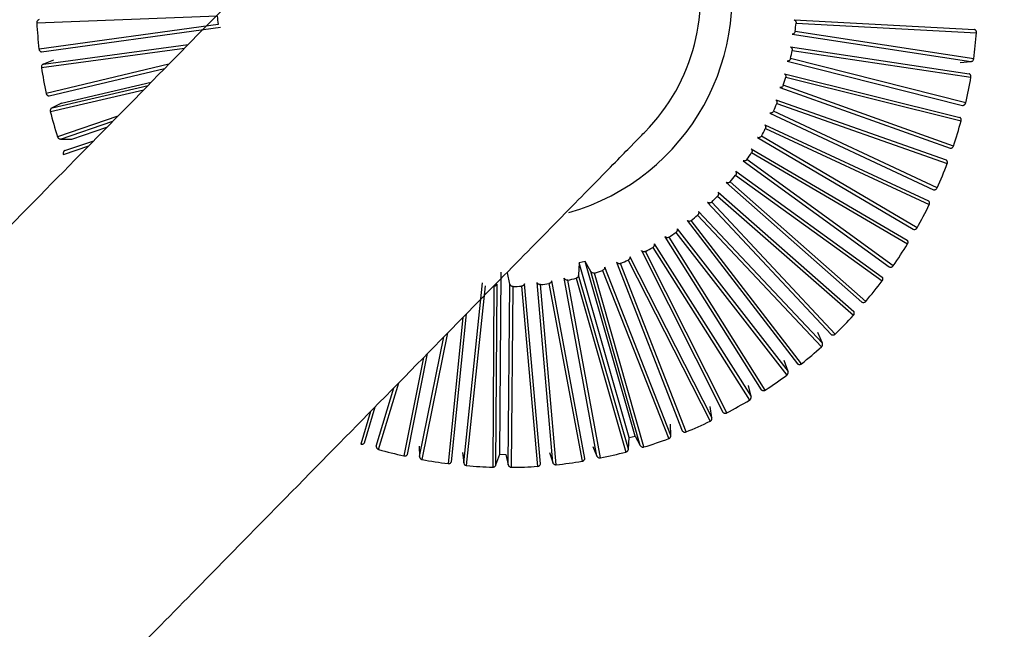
# Model space of a CAD drawing. Header units: millimetres. Extents: x 142 to 1148, y 353 to 845.
# Tile 115 of 139: x 733.964 to 735.49, y 805.04 to 805.984. Entities that reach past the tile are written whole.
import ezdxf

# ---------------------------------------------------------------- set-up
doc = ezdxf.new("R2010")
doc.units = ezdxf.units.MM

msp = doc.modelspace()

# ---------------------------------------------------------------- linework, layer by layer
at = {"color": 7, "linetype": 'Continuous', "lineweight": 25}
for p, q in [((733.9905, 805.979), (734.2704, 805.9898)), ((735.1643, 805.9839), (735.444, 805.9689)), ((734.2715, 805.9768), (733.994, 805.9385)), ((733.998, 805.9342), (734.2755, 805.9724)), ((735.1674, 805.9788), (735.4471, 805.9639)), ((735.1614, 805.9615), (735.4382, 805.9192)), ((735.4429, 805.9235), (735.166, 805.9659)), ((735.1588, 805.9418), (735.4358, 805.9003)), ((735.4303, 805.8552), (735.1588, 805.9237)), ((735.1614, 805.9364), (735.4385, 805.895)), ((734.0162, 805.9211), (734.001, 805.9154)), ((735.1538, 805.9198), (735.4253, 805.8513)), ((735.422, 805.9179), (735.4382, 805.9192)), ((735.1493, 805.9004), (735.4211, 805.8327)), ((735.1514, 805.8948), (735.4233, 805.8272)), ((734.0288, 805.8547), (734.168, 805.8874)), ((735.1422, 805.879), (735.4061, 805.785)), ((735.4114, 805.7883), (735.1476, 805.8824)), ((734.0288, 805.8547), (734.0142, 805.8476)), ((735.1359, 805.8601), (735.4001, 805.7669)), ((735.1375, 805.8543), (735.4017, 805.7612)), ((735.1268, 805.8394), (735.3805, 805.7207)), ((735.3862, 805.7236), (735.1325, 805.8423)), ((735.1188, 805.8212), (735.3729, 805.7033)), ((735.1198, 805.8153), (735.3739, 805.6975)), ((735.1078, 805.8015), (735.349, 805.6593)), ((735.3549, 805.6615), (735.1137, 805.8038)), ((734.0274, 805.7992), (734.0451, 805.7991)), ((735.098, 805.7841), (735.3398, 805.6426)), ((735.0985, 805.7782), (735.3403, 805.6367)), ((735.0852, 805.7656), (735.3118, 805.601)), ((735.3179, 805.6027), (735.0913, 805.7673)), ((735.0737, 805.7432), (735.301, 805.5795)), ((735.0738, 805.7492), (735.3011, 805.5854)), ((735.0593, 805.7319), (735.2693, 805.5466)), ((735.2755, 805.5477), (735.0655, 805.7331)), ((735.0457, 805.7108), (735.2564, 805.5262)), ((735.0464, 805.7167), (735.257, 805.532)), ((735.0303, 805.7009), (735.2217, 805.4965)), ((735.228, 805.497), (735.0366, 805.7015)), ((735.0148, 805.6812), (735.207, 805.4774)), ((735.0161, 805.687), (735.2082, 805.4831)), ((734.9985, 805.6728), (735.1696, 805.4511)), ((735.176, 805.451), (735.0049, 805.6728)), ((734.9642, 805.6479), (735.1135, 805.4109)), ((735.1197, 805.4102), (734.9705, 805.6472)), ((734.9812, 805.6546), (735.1531, 805.4335)), ((734.983, 805.6603), (735.1549, 805.4391)), ((734.9476, 805.6369), (735.0976, 805.4003)), ((734.91, 805.6169), (735.0369, 805.3672)), ((734.9276, 805.6263), (735.0537, 805.3762)), ((735.0599, 805.3749), (734.9339, 805.625)), ((734.9452, 805.6314), (735.0953, 805.3949)), ((734.8313, 805.6075), (734.8302, 805.5881)), ((734.8406, 805.6096), (734.8313, 805.6075)), ((734.9085, 805.3366), (734.8313, 805.6075)), ((734.8493, 805.594), (734.8406, 805.6096)), ((734.9179, 805.3388), (734.8406, 805.6096)), ((734.8892, 805.6082), (734.991, 805.3473)), ((734.997, 805.3455), (734.8953, 805.6064)), ((734.9072, 805.6117), (735.0342, 805.362)), ((734.7081, 805.311), (734.7103, 805.5927)), ((734.7238, 805.5746), (734.7199, 805.5921)), ((734.9075, 805.3189), (734.8302, 805.5881)), ((734.9257, 805.3245), (734.8493, 805.594)), ((734.9316, 805.3221), (734.8551, 805.5916)), ((734.8675, 805.5957), (734.9701, 805.335)), ((734.9734, 805.34), (734.8708, 805.6006)), ((734.6522, 805.2977), (734.6814, 805.5762)), ((734.6568, 805.2933), (734.686, 805.5718)), ((734.6989, 805.5711), (734.6974, 805.2909)), ((734.7022, 805.2943), (734.7039, 805.5744)), ((734.7213, 805.2946), (734.7238, 805.5746)), ((734.7262, 805.2906), (734.7288, 805.5707)), ((734.7418, 805.5712), (734.7668, 805.2921)), ((734.7713, 805.2959), (734.7464, 805.575)), ((734.7903, 805.2981), (734.7662, 805.5771)), ((734.7955, 805.2946), (734.7715, 805.5736)), ((734.7844, 805.5753), (734.8359, 805.3)), ((734.84, 805.3042), (734.7886, 805.5796)), ((734.8586, 805.3081), (734.8081, 805.5836)), ((734.8642, 805.3051), (734.8138, 805.5806)), ((734.8264, 805.5835), (734.9038, 805.3143)), ((735.2082, 805.4831), (735.2009, 805.4993)), ((735.1549, 805.4391), (735.1492, 805.4559)), ((735.0976, 805.4003), (735.0935, 805.4176)), ((735.0369, 805.3672), (735.0345, 805.3848)), ((734.9734, 805.34), (734.9727, 805.3577)), ((734.9075, 805.3189), (734.9085, 805.3366)), ((734.9085, 805.3366), (734.9179, 805.3388)), ((734.9179, 805.3388), (734.9257, 805.3245)), ((734.5834, 805.3236), (734.5838, 805.3073)), ((734.6502, 805.3138), (734.6522, 805.2977)), ((734.7852, 805.3135), (734.7903, 805.2981)), ((734.8522, 805.323), (734.8586, 805.3081)), ((734.7022, 805.2943), (734.7081, 805.311)), ((734.7081, 805.311), (734.7177, 805.3104)), ((734.7177, 805.3104), (734.7213, 805.2946))]:
    msp.add_line(p, q, dxfattribs=at)
at = {"color": 8, "linetype": 'Continuous', "lineweight": 25}
for p, q in [((733.9978, 805.9099), (734.2194, 805.9397)), ((734.001, 805.9154), (734.2251, 805.9455)), ((734.195, 805.9149), (734.0051, 805.8699)), ((734.0095, 805.866), (734.1886, 805.9083)), ((734.0142, 805.8476), (734.163, 805.8822)), ((734.0116, 805.8419), (734.1564, 805.8756)), ((734.1161, 805.8345), (734.0226, 805.8027)), ((734.0274, 805.7992), (734.1085, 805.8268)), ((734.0451, 805.7991), (734.0993, 805.8174)), ((734.0318, 805.7754), (734.071, 805.7886)), ((734.0339, 805.7813), (734.0787, 805.7964)), ((734.6333, 805.2992), (734.6565, 805.5285)), ((734.651, 805.5229), (734.6281, 805.2963)), ((734.5879, 805.3025), (734.6277, 805.4991)), ((734.5838, 805.3073), (734.6213, 805.4926)), ((734.5651, 805.3106), (734.5962, 805.467)), ((734.5899, 805.4607), (734.5597, 805.3083)), ((734.5202, 805.3183), (734.5517, 805.4217)), ((734.5166, 805.3235), (734.5441, 805.414)), ((734.5078, 805.377), (734.4927, 805.3267)), ((734.4983, 805.3285), (734.5151, 805.3845))]:
    msp.add_line(p, q, dxfattribs=at)
at = {"color": 7, "linetype": 'Continuous', "lineweight": 25}
for radius, start, end in [(7.5, 227.81244, 104.54504), (4.5, 234.1499, 104.545), (2.1, 284.545, 104.545), (2.1, 104.545, 217.2302), (0.3488, 285.9723, 105.9185), (0.3, 315.5182, 135.5463), (0.45, 183.9292, 185.5838), (0.73, 183.2641, 186.4572), (0.45, 353.0201, 354.6747), (0.73, 352.355, 355.5481), (0.45, 347.5656, 349.2201), (0.73, 188.7187, 191.9118), (0.45, 342.111, 343.7656), (0.73, 346.9005, 350.0936), (0.45, 336.6565, 338.311), (0.73, 194.1732, 197.3663), (0.45, 331.2019, 332.8565), (0.73, 341.4459, 344.639), (0.45, 325.7474, 327.4019), (0.73, 335.9914, 339.1845), (0.45, 320.2928, 321.9474), (0.45, 314.8383, 316.4928), (0.73, 330.5369, 333.7299), (0.45, 309.3837, 311.0383), (0.45, 303.9292, 305.5838), (0.73, 325.0823, 328.2754), (0.45, 298.4747, 300.1292), (0.45, 293.0201, 294.6747), (0.45, 287.5656, 289.2201), (0.45, 271.2019, 272.8565), (0.45, 276.6565, 278.311), (0.45, 282.111, 283.7656), (0.73, 319.6278, 322.8209), (0.73, 314.1732, 317.3663), (0.73, 308.7187, 311.9118), (0.73, 303.2641, 306.4572), (0.73, 297.8096, 301.0027), (0.73, 292.355, 295.5481), (0.73, 286.9005, 290.0936), (0.73, 254.1732, 257.3663), (0.73, 281.4459, 284.639), (0.73, 259.6278, 262.8209), (0.73, 275.9914, 279.1845), (0.73, 265.0823, 268.2754), (0.73, 270.5369, 273.7299)]:
    msp.add_arc((734.7193, 806.0206), radius, start, end, dxfattribs=at)
for points, knots in [([(735.2699, 803.8986), (735.4381, 803.9551), (735.7699, 804.0665), (736.1877, 804.3689), (736.5077, 804.7249), (736.7224, 805.0996), (736.8463, 805.4536), (736.9027, 805.7638), (736.9159, 806.0279), (736.9014, 806.2742), (736.8567, 806.5352), (736.7632, 806.8378), (736.5956, 807.1796), (736.3771, 807.4698), (736.1424, 807.695), (735.9266, 807.8575), (735.6788, 807.9989), (735.4027, 808.1109), (735.1044, 808.1864), (734.7927, 808.2186), (734.4767, 808.209), (734.2712, 808.1647), (734.1688, 808.1426)], [0, 0, 0, 0, 0.077016, 0.151895, 0.221771, 0.284519, 0.338925, 0.384569, 0.421575, 0.453984, 0.491985, 0.5368, 0.591672, 0.657215, 0.694001, 0.73326, 0.77474, 0.818085, 0.862838, 0.908466, 0.954385, 1, 1, 1, 1]), ([(734.1688, 808.1426), (734.0428, 808.1027), (733.7833, 808.0207), (733.4247, 807.8056), (733.1051, 807.5246), (732.8504, 807.1909), (732.6728, 806.8367), (732.5702, 806.4943), (732.5257, 806.1761), (732.5254, 805.8549), (732.5773, 805.4952), (732.722, 805.0957), (732.8631, 804.8083), (732.9808, 804.6875), (732.9853, 804.683)], [0, 0, 0, 0, 0.091505, 0.188393, 0.287646, 0.38548, 0.477876, 0.561178, 0.63253, 0.700163, 0.783719, 0.882963, 0.995612, 1, 1, 1, 1]), ([(734.2924, 807.6661), (734.3662, 807.6822), (734.5234, 807.7166), (734.7814, 807.7263), (735.0695, 807.6937), (735.3215, 807.617), (735.5264, 807.5203), (735.7383, 807.3917), (735.9871, 807.1766), (736.2261, 806.844), (736.3819, 806.452), (736.4364, 806.0336), (736.3892, 805.6268), (736.2565, 805.2632), (736.064, 804.9621), (735.8388, 804.7288), (735.6028, 804.5602), (735.3726, 804.4433), (735.2186, 804.3969), (735.1463, 804.3751)], [0, 0, 0, 0, 0.04242, 0.090412, 0.14449, 0.204951, 0.237611, 0.271801, 0.344211, 0.420948, 0.500046, 0.579144, 0.655881, 0.728291, 0.795049, 0.85551, 0.909588, 0.95758, 1, 1, 1, 1]), ([(734.5053, 806.2308), (734.5011, 806.2265), (734.4931, 806.2184), (734.4324, 806.1566), (734.3483, 806.0709), (734.2375, 805.9581), (734.1056, 805.8238), (733.9604, 805.676), (733.8278, 805.5409), (733.6981, 805.4089), (733.5497, 805.2577), (733.3558, 805.0604), (733.1048, 804.8048), (732.806, 804.5005), (732.5808, 804.2711), (732.4677, 804.156)], [0, 0, 0, 0, 0.096948, 0.186023, 0.26722, 0.340537, 0.426019, 0.497494, 0.554957, 0.600772, 0.655594, 0.724225, 0.80666, 0.902894, 1, 1, 1, 1]), ([(733.9942, 805.9841), (733.9937, 805.9839), (733.9929, 805.9836), (733.9918, 805.9827), (733.9911, 805.9818), (733.9906, 805.9805), (733.9905, 805.9796), (733.9905, 805.979)], [0, 0, 0, 0, 0.2507685, 0.3748195, 0.6228868, 0.7452328, 1, 1, 1, 1]), ([(735.1643, 805.9839), (735.1645, 805.9838), (735.165, 805.9836), (735.1657, 805.9831), (735.1663, 805.9825), (735.1668, 805.9818), (735.1671, 805.981), (735.1674, 805.98), (735.1674, 805.9793), (735.1674, 805.9788)], [0, 0, 0, 0, 0.131831, 0.263666, 0.394792, 0.525148, 0.654808, 0.783916, 1, 1, 1, 1]), ([(735.4471, 805.9639), (735.4471, 805.9642), (735.4472, 805.9648), (735.447, 805.9656), (735.4467, 805.9664), (735.4463, 805.9671), (735.4458, 805.9677), (735.4451, 805.9684), (735.4444, 805.9687), (735.444, 805.9689)], [0, 0, 0, 0, 0.130513, 0.260922, 0.391328, 0.521729, 0.652126, 0.782518, 1, 1, 1, 1]), ([(735.166, 805.9659), (735.1659, 805.9654), (735.1656, 805.9643), (735.1648, 805.9631), (735.1639, 805.9624), (735.1632, 805.962), (735.1624, 805.9617), (735.1617, 805.9616), (735.1614, 805.9615)], [0, 0, 0, 0, 0.242288, 0.484535, 0.604969, 0.725398, 0.845823, 1, 1, 1, 1]), ([(733.994, 805.9385), (733.9941, 805.938), (733.9943, 805.9371), (733.9948, 805.9362), (733.9954, 805.9356), (733.996, 805.935), (733.9968, 805.9345), (733.9975, 805.9343), (733.998, 805.9342)], [0, 0, 0, 0, 0.264125, 0.394754, 0.525379, 0.655999, 0.786613, 1, 1, 1, 1]), ([(735.1588, 805.9418), (735.159, 805.9417), (735.1595, 805.9414), (735.1601, 805.9408), (735.1607, 805.9401), (735.1611, 805.9394), (735.1613, 805.9386), (735.1615, 805.9376), (735.1614, 805.9369), (735.1614, 805.9364)], [0, 0, 0, 0, 0.131831, 0.263666, 0.394792, 0.525148, 0.654808, 0.783916, 1, 1, 1, 1]), ([(735.1588, 805.9237), (735.1586, 805.9232), (735.1583, 805.9221), (735.1573, 805.9211), (735.1564, 805.9204), (735.1556, 805.9201), (735.1548, 805.9198), (735.1541, 805.9198), (735.1538, 805.9198)], [0, 0, 0, 0, 0.242288, 0.484535, 0.604969, 0.725398, 0.845823, 1, 1, 1, 1]), ([(735.4382, 805.9192), (735.4388, 805.9193), (735.4397, 805.9194), (735.4409, 805.9201), (735.4417, 805.9209), (735.4425, 805.9221), (735.4427, 805.9229), (735.4429, 805.9235)], [0, 0, 0, 0, 0.250768, 0.374819, 0.622887, 0.745233, 1, 1, 1, 1]), ([(734.001, 805.9154), (734.0005, 805.9151), (733.9997, 805.9148), (733.9987, 805.9137), (733.9981, 805.9128), (733.9978, 805.9117), (733.9977, 805.9108), (733.9977, 805.9102), (733.9978, 805.9099)], [0, 0, 0, 0, 0.25052, 0.374449, 0.622271, 0.744496, 0.870259, 1, 1, 1, 1]), ([(735.1493, 805.9004), (735.1495, 805.9002), (735.15, 805.8999), (735.1506, 805.8993), (735.151, 805.8986), (735.1513, 805.8978), (735.1515, 805.897), (735.1516, 805.896), (735.1515, 805.8952), (735.1514, 805.8948)], [0, 0, 0, 0, 0.131831, 0.263666, 0.394792, 0.525148, 0.654808, 0.783916, 1, 1, 1, 1]), ([(735.4385, 805.895), (735.4385, 805.8956), (735.4386, 805.8964), (735.4383, 805.8975), (735.438, 805.8982), (735.4375, 805.8989), (735.4368, 805.8997), (735.4362, 805.9001), (735.4358, 805.9003)], [0, 0, 0, 0, 0.264125, 0.394754, 0.525379, 0.655999, 0.786613, 1, 1, 1, 1]), ([(735.1476, 805.8824), (735.1474, 805.8819), (735.1469, 805.8808), (735.1459, 805.8799), (735.1449, 805.8793), (735.1441, 805.8791), (735.1432, 805.8789), (735.1426, 805.8789), (735.1422, 805.879)], [0, 0, 0, 0, 0.242288, 0.484535, 0.604969, 0.725398, 0.845823, 1, 1, 1, 1]), ([(734.0051, 805.8699), (734.0052, 805.8694), (734.0055, 805.8686), (734.0061, 805.8677), (734.0067, 805.8671), (734.0074, 805.8666), (734.0083, 805.8662), (734.009, 805.8661), (734.0095, 805.866)], [0, 0, 0, 0, 0.264125, 0.394754, 0.525379, 0.655998, 0.786613, 1, 1, 1, 1]), ([(734.0142, 805.8476), (734.0137, 805.8473), (734.013, 805.8468), (734.0121, 805.8457), (734.0116, 805.8447), (734.0113, 805.8433), (734.0115, 805.8424), (734.0116, 805.8419)], [0, 0, 0, 0, 0.250768, 0.37482, 0.622887, 0.745233, 1, 1, 1, 1]), ([(735.1359, 805.8601), (735.1361, 805.8599), (735.1366, 805.8595), (735.1371, 805.8588), (735.1375, 805.8581), (735.1377, 805.8573), (735.1378, 805.8565), (735.1378, 805.8554), (735.1376, 805.8547), (735.1375, 805.8543)], [0, 0, 0, 0, 0.131831, 0.263666, 0.394792, 0.525148, 0.654808, 0.783916, 1, 1, 1, 1]), ([(735.4253, 805.8513), (735.4259, 805.8513), (735.4268, 805.8514), (735.4281, 805.852), (735.429, 805.8527), (735.4297, 805.8536), (735.4301, 805.8543), (735.4303, 805.8549), (735.4303, 805.8552)], [0, 0, 0, 0, 0.25052, 0.374449, 0.622271, 0.744496, 0.870259, 1, 1, 1, 1]), ([(735.1325, 805.8423), (735.1322, 805.8418), (735.1317, 805.8408), (735.1305, 805.84), (735.1295, 805.8395), (735.1287, 805.8393), (735.1278, 805.8393), (735.1272, 805.8393), (735.1268, 805.8394)], [0, 0, 0, 0, 0.242288, 0.484535, 0.604969, 0.725398, 0.845823, 1, 1, 1, 1]), ([(735.4233, 805.8272), (735.4233, 805.8275), (735.4234, 805.828), (735.4234, 805.8289), (735.4233, 805.8297), (735.4231, 805.8305), (735.4227, 805.8312), (735.4221, 805.832), (735.4215, 805.8325), (735.4211, 805.8327)], [0, 0, 0, 0, 0.130513, 0.260922, 0.391328, 0.521729, 0.652126, 0.782518, 1, 1, 1, 1]), ([(735.1188, 805.8212), (735.119, 805.821), (735.1194, 805.8206), (735.1198, 805.8198), (735.1201, 805.8191), (735.1203, 805.8183), (735.1203, 805.8174), (735.1202, 805.8164), (735.12, 805.8157), (735.1198, 805.8153)], [0, 0, 0, 0, 0.131831, 0.263666, 0.394792, 0.525148, 0.654808, 0.783916, 1, 1, 1, 1]), ([(732.8957, 803.7356), (733.0088, 803.8507), (733.234, 804.08), (733.5329, 804.3844), (733.7839, 804.64), (733.9778, 804.8373), (734.1262, 804.9885), (734.2559, 805.1205), (734.3885, 805.2556), (734.5337, 805.4034), (734.6656, 805.5377), (734.7764, 805.6505), (734.8605, 805.7361), (734.9212, 805.7979), (734.9292, 805.8061), (734.9334, 805.8104)], [0, 0, 0, 0, 0.097106, 0.19334, 0.275775, 0.344406, 0.399228, 0.445043, 0.502506, 0.573981, 0.659463, 0.73278, 0.813977, 0.903052, 1, 1, 1, 1]), ([(734.0226, 805.8027), (734.0228, 805.8022), (734.0232, 805.8014), (734.0239, 805.8006), (734.0245, 805.8001), (734.0253, 805.7997), (734.0262, 805.7993), (734.0269, 805.7993), (734.0274, 805.7992)], [0, 0, 0, 0, 0.264125, 0.394754, 0.525379, 0.655999, 0.786613, 1, 1, 1, 1]), ([(735.1137, 805.8038), (735.1134, 805.8034), (735.1127, 805.8024), (735.1115, 805.8017), (735.1105, 805.8014), (735.1096, 805.8012), (735.1087, 805.8012), (735.1081, 805.8014), (735.1078, 805.8015)], [0, 0, 0, 0, 0.242288, 0.484535, 0.604969, 0.725398, 0.845823, 1, 1, 1, 1]), ([(735.4061, 805.785), (735.4066, 805.7849), (735.4075, 805.7849), (735.4088, 805.7854), (735.4098, 805.786), (735.4108, 805.787), (735.4112, 805.7878), (735.4114, 805.7883)], [0, 0, 0, 0, 0.250768, 0.374819, 0.622887, 0.745233, 1, 1, 1, 1]), ([(734.0339, 805.7813), (734.0334, 805.781), (734.0327, 805.7805), (734.0319, 805.7793), (734.0315, 805.7782), (734.0314, 805.7771), (734.0315, 805.7762), (734.0317, 805.7757), (734.0318, 805.7754)], [0, 0, 0, 0, 0.25052, 0.374449, 0.622271, 0.744496, 0.870259, 1, 1, 1, 1]), ([(735.098, 805.7841), (735.0982, 805.7839), (735.0985, 805.7834), (735.0989, 805.7827), (735.0991, 805.7819), (735.0992, 805.7811), (735.0992, 805.7802), (735.099, 805.7792), (735.0987, 805.7786), (735.0985, 805.7782)], [0, 0, 0, 0, 0.131831, 0.263666, 0.394792, 0.525148, 0.654808, 0.783916, 1, 1, 1, 1]), ([(735.0913, 805.7673), (735.0909, 805.7669), (735.0902, 805.766), (735.0889, 805.7654), (735.0879, 805.7652), (735.087, 805.7651), (735.0861, 805.7652), (735.0855, 805.7654), (735.0852, 805.7656)], [0, 0, 0, 0, 0.242288, 0.484535, 0.604969, 0.725398, 0.845823, 1, 1, 1, 1]), ([(735.4017, 805.7612), (735.4018, 805.7617), (735.4021, 805.7625), (735.402, 805.7636), (735.4018, 805.7645), (735.4015, 805.7652), (735.401, 805.7661), (735.4004, 805.7666), (735.4001, 805.7669)], [0, 0, 0, 0, 0.2641248, 0.3947538, 0.5253786, 0.6559985, 0.7866132, 1, 1, 1, 1]), ([(735.0738, 805.7492), (735.074, 805.749), (735.0743, 805.7485), (735.0746, 805.7477), (735.0747, 805.7469), (735.0748, 805.746), (735.0746, 805.7452), (735.0744, 805.7442), (735.0739, 805.7436), (735.0737, 805.7432)], [0, 0, 0, 0, 0.131831, 0.263666, 0.394792, 0.525148, 0.654808, 0.783916, 1, 1, 1, 1]), ([(735.0655, 805.7331), (735.0651, 805.7327), (735.0643, 805.7319), (735.063, 805.7314), (735.0619, 805.7313), (735.0611, 805.7313), (735.0602, 805.7315), (735.0596, 805.7318), (735.0593, 805.7319)], [0, 0, 0, 0, 0.242288, 0.4845355, 0.6049692, 0.7253982, 0.8458226, 1, 1, 1, 1]), ([(735.3805, 805.7207), (735.3811, 805.7207), (735.382, 805.7206), (735.3834, 805.7209), (735.3844, 805.7214), (735.3855, 805.7223), (735.3859, 805.7231), (735.3862, 805.7236)], [0, 0, 0, 0, 0.250768, 0.374819, 0.622887, 0.745233, 1, 1, 1, 1]), ([(735.0464, 805.7167), (735.0465, 805.7165), (735.0468, 805.716), (735.047, 805.7152), (735.0471, 805.7143), (735.047, 805.7135), (735.0469, 805.7127), (735.0465, 805.7117), (735.046, 805.7112), (735.0457, 805.7108)], [0, 0, 0, 0, 0.131831, 0.263666, 0.394792, 0.525148, 0.654808, 0.783916, 1, 1, 1, 1]), ([(735.0366, 805.7015), (735.0362, 805.7012), (735.0353, 805.7004), (735.034, 805.7001), (735.0329, 805.7), (735.032, 805.7002), (735.0312, 805.7004), (735.0306, 805.7007), (735.0303, 805.7009)], [0, 0, 0, 0, 0.242288, 0.484535, 0.604969, 0.725398, 0.845823, 1, 1, 1, 1]), ([(735.3739, 805.6975), (735.3741, 805.698), (735.3744, 805.6988), (735.3745, 805.6999), (735.3744, 805.7007), (735.3741, 805.7015), (735.3737, 805.7024), (735.3732, 805.703), (735.3729, 805.7033)], [0, 0, 0, 0, 0.264125, 0.394754, 0.525379, 0.655998, 0.786613, 1, 1, 1, 1]), ([(735.0161, 805.687), (735.0162, 805.6867), (735.0164, 805.6862), (735.0165, 805.6854), (735.0165, 805.6846), (735.0164, 805.6837), (735.0161, 805.6829), (735.0156, 805.682), (735.0151, 805.6815), (735.0148, 805.6812)], [0, 0, 0, 0, 0.131831, 0.263666, 0.394792, 0.525148, 0.654808, 0.783916, 1, 1, 1, 1]), ([(735.0049, 805.6728), (735.0044, 805.6725), (735.0035, 805.6719), (735.0021, 805.6716), (735.001, 805.6717), (735.0002, 805.6719), (734.9993, 805.6722), (734.9988, 805.6726), (734.9985, 805.6728)], [0, 0, 0, 0, 0.242288, 0.484535, 0.604969, 0.725398, 0.845823, 1, 1, 1, 1]), ([(734.9705, 805.6472), (734.97, 805.647), (734.969, 805.6464), (734.9676, 805.6463), (734.9665, 805.6465), (734.9657, 805.6468), (734.9649, 805.6472), (734.9645, 805.6476), (734.9642, 805.6479)], [0, 0, 0, 0, 0.242288, 0.484535, 0.604969, 0.725398, 0.845823, 1, 1, 1, 1]), ([(734.983, 805.6603), (734.9831, 805.66), (734.9832, 805.6595), (734.9833, 805.6587), (734.9832, 805.6578), (734.983, 805.657), (734.9827, 805.6563), (734.9821, 805.6554), (734.9815, 805.6549), (734.9812, 805.6546)], [0, 0, 0, 0, 0.131831, 0.263666, 0.394792, 0.525148, 0.654808, 0.783916, 1, 1, 1, 1]), ([(735.349, 805.6593), (735.3496, 805.6591), (735.3504, 805.659), (735.3519, 805.6591), (735.3529, 805.6595), (735.3538, 805.6602), (735.3545, 805.6608), (735.3548, 805.6613), (735.3549, 805.6615)], [0, 0, 0, 0, 0.25052, 0.374449, 0.622271, 0.744496, 0.870259, 1, 1, 1, 1]), ([(734.9476, 805.6369), (734.9476, 805.6366), (734.9477, 805.6361), (734.9477, 805.6352), (734.9475, 805.6344), (734.9473, 805.6336), (734.9468, 805.6329), (734.9462, 805.6321), (734.9456, 805.6317), (734.9452, 805.6314)], [0, 0, 0, 0, 0.131831, 0.263666, 0.394792, 0.525148, 0.654808, 0.783916, 1, 1, 1, 1]), ([(735.3403, 805.6367), (735.3405, 805.6372), (735.3409, 805.638), (735.341, 805.6391), (735.341, 805.6399), (735.3408, 805.6407), (735.3405, 805.6417), (735.3401, 805.6423), (735.3398, 805.6426)], [0, 0, 0, 0, 0.264125, 0.394754, 0.525379, 0.655998, 0.786613, 1, 1, 1, 1]), ([(734.91, 805.6169), (734.9101, 805.6166), (734.9101, 805.6161), (734.91, 805.6152), (734.9098, 805.6144), (734.9094, 805.6137), (734.909, 805.613), (734.9082, 805.6123), (734.9076, 805.6119), (734.9072, 805.6117)], [0, 0, 0, 0, 0.131831, 0.263666, 0.394792, 0.525148, 0.654808, 0.783916, 1, 1, 1, 1]), ([(734.9339, 805.625), (734.9334, 805.6248), (734.9323, 805.6244), (734.9309, 805.6244), (734.9298, 805.6247), (734.9291, 805.6251), (734.9283, 805.6255), (734.9279, 805.626), (734.9276, 805.6263)], [0, 0, 0, 0, 0.242288, 0.484535, 0.604969, 0.725398, 0.845823, 1, 1, 1, 1]), ([(734.8953, 805.6064), (734.8948, 805.6063), (734.8937, 805.6059), (734.8923, 805.6061), (734.8913, 805.6065), (734.8905, 805.6069), (734.8898, 805.6075), (734.8894, 805.608), (734.8892, 805.6082)], [0, 0, 0, 0, 0.242288, 0.484535, 0.604969, 0.725398, 0.845823, 1, 1, 1, 1]), ([(735.3118, 805.601), (735.3124, 805.6009), (735.3132, 805.6006), (735.3146, 805.6006), (735.3157, 805.6009), (735.3167, 805.6015), (735.3174, 805.6021), (735.3177, 805.6025), (735.3179, 805.6027)], [0, 0, 0, 0, 0.25052, 0.374449, 0.622271, 0.744496, 0.870259, 1, 1, 1, 1]), ([(734.8302, 805.5881), (734.8302, 805.5879), (734.8301, 805.5873), (734.8299, 805.5865), (734.8295, 805.5857), (734.829, 805.5851), (734.8284, 805.5845), (734.8276, 805.5839), (734.8269, 805.5837), (734.8264, 805.5835)], [0, 0, 0, 0, 0.131831, 0.263666, 0.394792, 0.525148, 0.654808, 0.783916, 1, 1, 1, 1]), ([(734.8551, 805.5916), (734.8546, 805.5915), (734.8535, 805.5912), (734.8521, 805.5915), (734.8511, 805.592), (734.8504, 805.5925), (734.8498, 805.5931), (734.8494, 805.5937), (734.8493, 805.594)], [0, 0, 0, 0, 0.242288, 0.484535, 0.604969, 0.725398, 0.845822, 1, 1, 1, 1]), ([(734.8708, 805.6006), (734.8708, 805.6003), (734.8708, 805.5998), (734.8706, 805.599), (734.8703, 805.5982), (734.8699, 805.5975), (734.8694, 805.5968), (734.8686, 805.5962), (734.8679, 805.5959), (734.8675, 805.5957)], [0, 0, 0, 0, 0.131831, 0.263666, 0.394792, 0.525148, 0.654808, 0.783916, 1, 1, 1, 1]), ([(734.7039, 805.5744), (734.7038, 805.5742), (734.7036, 805.5736), (734.7031, 805.5729), (734.7025, 805.5723), (734.7018, 805.5718), (734.7011, 805.5714), (734.7001, 805.5711), (734.6994, 805.5711), (734.6989, 805.5711)], [0, 0, 0, 0, 0.131831, 0.263666, 0.394792, 0.525148, 0.654808, 0.783916, 1, 1, 1, 1]), ([(734.7288, 805.5707), (734.7282, 805.5707), (734.7271, 805.5708), (734.7259, 805.5715), (734.725, 805.5723), (734.7245, 805.5729), (734.7241, 805.5737), (734.7239, 805.5743), (734.7238, 805.5746)], [0, 0, 0, 0, 0.242288, 0.484535, 0.604969, 0.725398, 0.845823, 1, 1, 1, 1]), ([(734.7464, 805.575), (734.7463, 805.5747), (734.7461, 805.5742), (734.7457, 805.5734), (734.7452, 805.5728), (734.7446, 805.5722), (734.7439, 805.5717), (734.743, 805.5713), (734.7422, 805.5712), (734.7418, 805.5712)], [0, 0, 0, 0, 0.131831, 0.263666, 0.394792, 0.525148, 0.654808, 0.783916, 1, 1, 1, 1]), ([(734.7715, 805.5736), (734.7709, 805.5736), (734.7698, 805.5736), (734.7685, 805.5742), (734.7676, 805.5748), (734.7671, 805.5754), (734.7665, 805.5762), (734.7663, 805.5768), (734.7662, 805.5771)], [0, 0, 0, 0, 0.242288, 0.484535, 0.604969, 0.725398, 0.845823, 1, 1, 1, 1]), ([(734.7886, 805.5796), (734.7885, 805.5793), (734.7884, 805.5787), (734.7881, 805.5779), (734.7876, 805.5772), (734.7871, 805.5766), (734.7864, 805.5761), (734.7856, 805.5756), (734.7848, 805.5754), (734.7844, 805.5753)], [0, 0, 0, 0, 0.131831, 0.263666, 0.394792, 0.525148, 0.654808, 0.783916, 1, 1, 1, 1]), ([(734.8138, 805.5806), (734.8132, 805.5806), (734.8121, 805.5804), (734.8107, 805.5809), (734.8098, 805.5814), (734.8092, 805.582), (734.8086, 805.5827), (734.8083, 805.5832), (734.8081, 805.5836)], [0, 0, 0, 0, 0.242288, 0.484535, 0.604969, 0.725398, 0.845823, 1, 1, 1, 1]), ([(735.301, 805.5795), (735.3011, 805.5797), (735.3014, 805.5801), (735.3017, 805.5809), (735.3019, 805.5817), (735.302, 805.5825), (735.3019, 805.5833), (735.3017, 805.5843), (735.3013, 805.585), (735.3011, 805.5854)], [0, 0, 0, 0, 0.130513, 0.260922, 0.391328, 0.521729, 0.652126, 0.782518, 1, 1, 1, 1]), ([(735.2693, 805.5466), (735.2698, 805.5464), (735.2706, 805.546), (735.272, 805.546), (735.2731, 805.5462), (735.2744, 805.5467), (735.2751, 805.5473), (735.2755, 805.5477)], [0, 0, 0, 0, 0.250768, 0.374819, 0.622887, 0.745233, 1, 1, 1, 1]), ([(735.2564, 805.5262), (735.2567, 805.5266), (735.2572, 805.5273), (735.2576, 805.5283), (735.2577, 805.5292), (735.2577, 805.53), (735.2576, 805.531), (735.2572, 805.5316), (735.257, 805.532)], [0, 0, 0, 0, 0.264125, 0.394754, 0.525379, 0.655998, 0.786613, 1, 1, 1, 1]), ([(735.2217, 805.4965), (735.2222, 805.4962), (735.223, 805.4958), (735.2244, 805.4956), (735.2255, 805.4957), (735.2266, 805.496), (735.2274, 805.4964), (735.2278, 805.4968), (735.228, 805.497)], [0, 0, 0, 0, 0.25052, 0.374449, 0.622271, 0.744496, 0.870259, 1, 1, 1, 1]), ([(735.207, 805.4774), (735.2073, 805.4778), (735.2079, 805.4784), (735.2084, 805.4794), (735.2086, 805.4802), (735.2086, 805.481), (735.2086, 805.482), (735.2083, 805.4827), (735.2082, 805.4831)], [0, 0, 0, 0, 0.264125, 0.394754, 0.525379, 0.655999, 0.786613, 1, 1, 1, 1]), ([(735.1696, 805.4511), (735.1701, 805.4508), (735.1708, 805.4503), (735.1722, 805.4499), (735.1733, 805.4499), (735.1747, 805.4502), (735.1755, 805.4507), (735.176, 805.451)], [0, 0, 0, 0, 0.250768, 0.374819, 0.622887, 0.745233, 1, 1, 1, 1]), ([(735.1531, 805.4335), (735.1535, 805.4338), (735.1542, 805.4344), (735.1547, 805.4354), (735.155, 805.4361), (735.1551, 805.437), (735.1552, 805.438), (735.155, 805.4387), (735.1549, 805.4391)], [0, 0, 0, 0, 0.264125, 0.394754, 0.525379, 0.655999, 0.786613, 1, 1, 1, 1]), ([(735.1135, 805.4109), (735.1139, 805.4105), (735.1146, 805.41), (735.1159, 805.4095), (735.117, 805.4093), (735.1182, 805.4095), (735.119, 805.4098), (735.1195, 805.4101), (735.1197, 805.4102)], [0, 0, 0, 0, 0.25052, 0.374449, 0.622271, 0.744496, 0.870259, 1, 1, 1, 1]), ([(735.0953, 805.3949), (735.0956, 805.395), (735.096, 805.3953), (735.0966, 805.3959), (735.0971, 805.3966), (735.0974, 805.3974), (735.0977, 805.3981), (735.0978, 805.3992), (735.0977, 805.3999), (735.0976, 805.4003)], [0, 0, 0, 0, 0.130513, 0.260922, 0.391328, 0.521729, 0.652126, 0.782518, 1, 1, 1, 1]), ([(735.0537, 805.3762), (735.0541, 805.3758), (735.0547, 805.3752), (735.056, 805.3745), (735.0571, 805.3743), (735.0583, 805.3744), (735.0591, 805.3745), (735.0596, 805.3748), (735.0599, 805.3749)], [0, 0, 0, 0, 0.25052, 0.374449, 0.622271, 0.744496, 0.870259, 1, 1, 1, 1]), ([(735.0342, 805.362), (735.0344, 805.3621), (735.0349, 805.3624), (735.0355, 805.3629), (735.0361, 805.3635), (735.0365, 805.3642), (735.0368, 805.365), (735.037, 805.366), (735.037, 805.3667), (735.0369, 805.3672)], [0, 0, 0, 0, 0.130513, 0.260922, 0.391328, 0.521729, 0.652126, 0.782518, 1, 1, 1, 1]), ([(734.991, 805.3473), (734.9913, 805.3469), (734.9919, 805.3462), (734.9931, 805.3455), (734.9942, 805.3451), (734.9956, 805.345), (734.9964, 805.3453), (734.997, 805.3455)], [0, 0, 0, 0, 0.250768, 0.374819, 0.622887, 0.745233, 1, 1, 1, 1]), ([(734.4927, 805.3267), (734.4932, 805.3266), (734.4941, 805.3264), (734.4952, 805.3265), (734.496, 805.3267), (734.4967, 805.3271), (734.4975, 805.3276), (734.498, 805.3282), (734.4983, 805.3285)], [0, 0, 0, 0, 0.264125, 0.394754, 0.525379, 0.655998, 0.786613, 1, 1, 1, 1]), ([(734.9701, 805.335), (734.9704, 805.3351), (734.9709, 805.3354), (734.9716, 805.3358), (734.9722, 805.3364), (734.9727, 805.3371), (734.973, 805.3378), (734.9734, 805.3388), (734.9734, 805.3395), (734.9734, 805.34)], [0, 0, 0, 0, 0.130513, 0.260922, 0.391328, 0.521729, 0.652126, 0.782518, 1, 1, 1, 1]), ([(734.5166, 805.3235), (734.5167, 805.3229), (734.5167, 805.322), (734.5172, 805.3207), (734.5178, 805.3198), (734.5189, 805.3188), (734.5197, 805.3185), (734.5202, 805.3183)], [0, 0, 0, 0, 0.250768, 0.374819, 0.622887, 0.745233, 1, 1, 1, 1]), ([(734.9038, 805.3143), (734.9044, 805.3145), (734.9051, 805.3148), (734.906, 805.3155), (734.9066, 805.3161), (734.907, 805.3168), (734.9074, 805.3177), (734.9075, 805.3184), (734.9075, 805.3189)], [0, 0, 0, 0, 0.264125, 0.394754, 0.525379, 0.655999, 0.786613, 1, 1, 1, 1]), ([(734.9257, 805.3245), (734.926, 805.3241), (734.9265, 805.3233), (734.9277, 805.3225), (734.9287, 805.3221), (734.9301, 805.3218), (734.931, 805.322), (734.9316, 805.3221)], [0, 0, 0, 0, 0.250768, 0.37482, 0.622887, 0.745233, 1, 1, 1, 1]), ([(734.5597, 805.3083), (734.5602, 805.3082), (734.5611, 805.3081), (734.5622, 805.3083), (734.5629, 805.3086), (734.5636, 805.309), (734.5644, 805.3097), (734.5648, 805.3103), (734.5651, 805.3106)], [0, 0, 0, 0, 0.264125, 0.394754, 0.525379, 0.655999, 0.786613, 1, 1, 1, 1]), ([(734.5838, 805.3073), (734.5839, 805.3068), (734.584, 805.3059), (734.5846, 805.3046), (734.5854, 805.3038), (734.5865, 805.3029), (734.5873, 805.3027), (734.5879, 805.3025)], [0, 0, 0, 0, 0.250768, 0.374819, 0.622887, 0.745233, 1, 1, 1, 1]), ([(734.6281, 805.2963), (734.6287, 805.2963), (734.6295, 805.2963), (734.6306, 805.2966), (734.6313, 805.297), (734.632, 805.2975), (734.6327, 805.2982), (734.633, 805.2988), (734.6333, 805.2992)], [0, 0, 0, 0, 0.264125, 0.394754, 0.525379, 0.655998, 0.786613, 1, 1, 1, 1]), ([(734.6522, 805.2977), (734.6524, 805.2971), (734.6525, 805.2963), (734.6533, 805.2951), (734.6541, 805.2943), (734.6553, 805.2936), (734.6562, 805.2934), (734.6568, 805.2933)], [0, 0, 0, 0, 0.2507685, 0.3748195, 0.6228868, 0.7452328, 1, 1, 1, 1]), ([(734.7668, 805.2921), (734.7674, 805.2922), (734.7682, 805.2924), (734.7692, 805.2929), (734.7698, 805.2934), (734.7704, 805.294), (734.771, 805.2948), (734.7712, 805.2955), (734.7713, 805.2959)], [0, 0, 0, 0, 0.264125, 0.394754, 0.525379, 0.655998, 0.786613, 1, 1, 1, 1]), ([(734.7903, 805.2981), (734.7905, 805.2975), (734.7908, 805.2967), (734.7918, 805.2957), (734.7927, 805.2951), (734.7941, 805.2946), (734.795, 805.2946), (734.7955, 805.2946)], [0, 0, 0, 0, 0.250768, 0.37482, 0.622887, 0.745233, 1, 1, 1, 1]), ([(734.8359, 805.3), (734.8361, 805.3), (734.8367, 805.3001), (734.8374, 805.3005), (734.8381, 805.3009), (734.8387, 805.3015), (734.8392, 805.3021), (734.8397, 805.303), (734.8399, 805.3037), (734.84, 805.3042)], [0, 0, 0, 0, 0.130513, 0.260922, 0.391328, 0.521729, 0.652126, 0.782518, 1, 1, 1, 1]), ([(734.8586, 805.3081), (734.8589, 805.3076), (734.8593, 805.3068), (734.8604, 805.3059), (734.8614, 805.3053), (734.8628, 805.305), (734.8636, 805.3051), (734.8642, 805.3051)], [0, 0, 0, 0, 0.250768, 0.37482, 0.622887, 0.745233, 1, 1, 1, 1]), ([(734.6974, 805.2909), (734.6979, 805.291), (734.6988, 805.291), (734.6998, 805.2915), (734.7005, 805.2919), (734.7011, 805.2924), (734.7018, 805.2932), (734.702, 805.2939), (734.7022, 805.2943)], [0, 0, 0, 0, 0.264125, 0.394754, 0.525379, 0.655998, 0.786613, 1, 1, 1, 1]), ([(734.7213, 805.2946), (734.7214, 805.294), (734.7217, 805.2932), (734.7226, 805.2921), (734.7234, 805.2914), (734.7247, 805.2908), (734.7256, 805.2907), (734.7262, 805.2906)], [0, 0, 0, 0, 0.250768, 0.374819, 0.622887, 0.745233, 1, 1, 1, 1])]:
    msp.add_open_spline(points, degree=3, knots=knots, dxfattribs=at)
at = {"color": 8, "linetype": 'Continuous', "lineweight": 25}
msp.add_open_spline([(733.3416, 805.0459), (733.3024, 805.0967), (733.1773, 805.2592), (733.0597, 805.5913), (733.0015, 806.007), (733.0497, 806.4146), (733.1822, 806.778), (733.3747, 807.0791), (733.5999, 807.3124), (733.8358, 807.481), (734.066, 807.5979), (734.2201, 807.6443), (734.2924, 807.6661)], degree=3, knots=[0, 0, 0, 0, 0.058543, 0.187146, 0.315748, 0.440511, 0.558239, 0.666779, 0.76508, 0.853002, 0.931031, 1, 1, 1, 1], dxfattribs=at)

doc.saveas('drawing.dxf')
